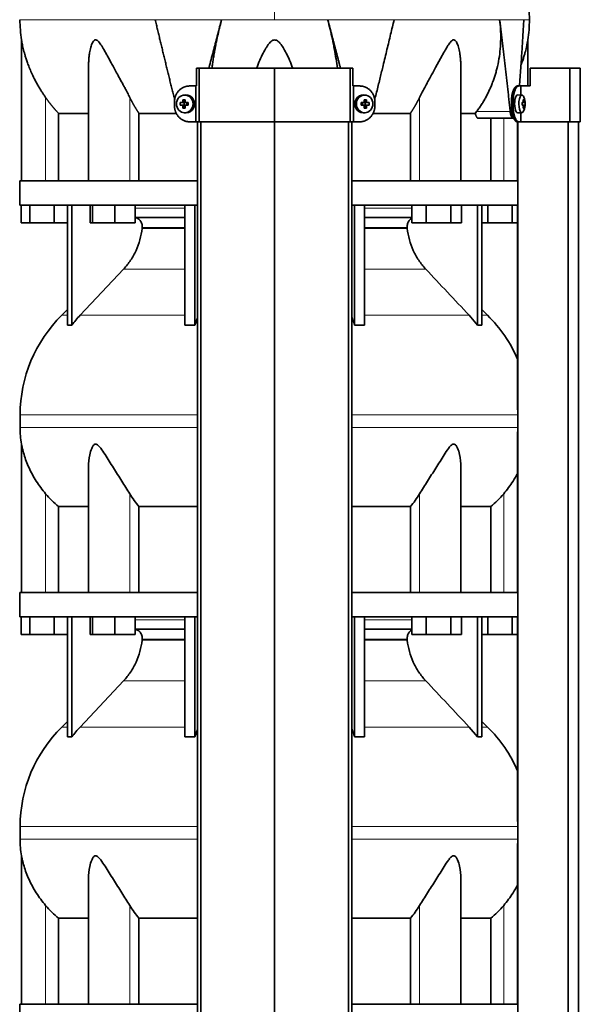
# Model space of a CAD drawing. Header units: millimetres. Extents: x 372 to 1264, y -1719 to 1600.
# Tile 20 of 26: x 380 to 693, y 314 to 864. Entities that reach past the tile are written whole.
import ezdxf

# ---------------------------------------------------------------- set-up
doc = ezdxf.new("R2010")
doc.units = ezdxf.units.MM
for name, color, linetype in [('M5X8_UNI7687', 7, 'Continuous'), ('MID_454-3', 7, 'Continuous'), ('VSI344-454_TERMI', 7, 'Continuous'), ('VSI344-454_TESTA', 7, 'Continuous'), ('VSI454_DIFFUSORE', 7, 'Continuous')]:
    doc.layers.add(name, color=color, linetype=linetype)

# ---------------------------------------------------------------- blocks, each defined once
blk = doc.blocks.new('SE')
at = {"layer": 'M5X8_UNI7687', "color": 7, "linetype": 'Continuous', "lineweight": 35}
for p, q in [((472.26, 821.62), (471.41, 821.55)), ((572.67, 821.55), (571.82, 821.62)), ((660.2, 821.57), (657.85, 821.64)), ((469.23, 817.33), (471.07, 817.17)), ((469.23, 815.94), (471.07, 816.1)), ((470.77, 818.97), (471.54, 817.67)), ((470.77, 814.3), (471.54, 815.6)), ((471.47, 816.07), (471.47, 817.2)), ((471.65, 817.39), (472.26, 817.39)), ((472.29, 815.89), (471.65, 815.89)), ((472.35, 817.37), (472.93, 817.17)), ((472.93, 816.1), (472.35, 815.9)), ((472.88, 817.19), (472.88, 816.08)), ((473.62, 817.33), (473.01, 817.17)), ((473.62, 815.94), (473.01, 816.1)), ((570.47, 817.33), (571.07, 817.17)), ((570.47, 815.94), (571.07, 816.1)), ((571.15, 817.17), (571.74, 817.37)), ((571.74, 815.9), (571.15, 816.1)), ((571.21, 816.08), (571.21, 817.19)), ((571.8, 817.39), (572.44, 817.39)), ((572.44, 815.89), (571.82, 815.89)), ((573.31, 818.97), (572.55, 817.67)), ((573.31, 814.3), (572.55, 815.6)), ((572.62, 817.2), (572.62, 816.07)), ((574.86, 817.33), (573.01, 817.17)), ((574.86, 815.94), (573.01, 816.1)), ((661.72, 817.35), (660.32, 817.22)), ((660.32, 817.29), (660.9, 817.35)), ((661.92, 817.33), (660.32, 817.21)), ((661.92, 815.94), (660.32, 816.06)), ((660.32, 816.05), (661.72, 815.93)), ((660.9, 815.92), (660.32, 815.98)), ((661.35, 818.97), (660.94, 818.66)), ((661.35, 814.3), (660.94, 814.61)), ((471.41, 811.72), (472.26, 811.65)), ((571.82, 811.65), (572.67, 811.72)), ((657.85, 811.64), (660.2, 811.71))]:
    blk.add_line(p, q, dxfattribs=at)
at = {"layer": 'M5X8_UNI7687', "color": 4, "linetype": 'Continuous', "lineweight": 9}
for p, q in [((471.07, 817.17), (470.22, 817.35)), ((470.22, 815.93), (471.07, 816.1)), ((470.69, 817.84), (471.54, 817.67)), ((471.54, 815.6), (470.69, 815.43)), ((472.49, 817.35), (473.01, 817.17)), ((473.01, 816.1), (472.49, 815.93)), ((571.07, 817.17), (571.6, 817.35)), ((571.6, 815.93), (571.07, 816.1)), ((572.55, 817.67), (573.4, 817.84)), ((573.4, 815.43), (572.55, 815.6)), ((573.87, 817.35), (573.01, 817.17)), ((573.01, 816.1), (573.87, 815.93)), ((660.32, 817.29), (660.89, 817.35)), ((660.89, 815.93), (660.32, 815.98)), ((661.06, 817.8), (661.55, 817.84)), ((661.55, 815.43), (661.06, 815.47))]:
    blk.add_line(p, q, dxfattribs=at)
at = {"layer": 'M5X8_UNI7687', "color": 7, "linetype": 'Continuous', "lineweight": 35}
for centre, radius, start, end in [((652, 816.64), 10, 337.7946, 22.2054), ((480.4, 816.64), 11.19, 176.4519, 183.5481), ((439.67, 816.64), 33.96, 358.8317, 1.1683), ((604.42, 816.64), 33.96, 178.8317, 181.1683), ((563.69, 816.64), 11.19, 356.4519, 3.5481), ((652.32, 816.64), 9.62, 355.8727, 4.1273)]:
    blk.add_arc(centre, radius, start, end, dxfattribs=at)
for centre in [(471.77, 816.64), (572.32, 816.64)]:
    blk.add_ellipse(centre, major_axis=(0, -4.93), ratio=0.939693, dxfattribs=at)
for centre, major_axis, ratio, start_param, end_param in [((472.62, 816.64), (0, -5), 0.939693, 0, 3.218028), ((571.47, 816.64), (0, -5), 0.939693, 3.065157, 6.283185), ((657.83, 816.64), (0, 5), 0.34202, 0, 3.151709), ((660.18, 816.64), (0, 4.93), 0.34202, 0, 3.839001), ((660.18, 816.64), (0, 4.93), 0.34202, 5.585777, 6.283185), ((474.74, 816.48), (-9.99, 0.3), 0.0819, -1.099374, -0.984815), ((474.74, 816.79), (-9.99, -0.3), 0.0819, 0.984815, 1.099374), ((474.88, 816.64), (0, 10), 0.422618, 1.335108, 1.449667), ((474.88, 816.64), (0, -10), 0.422618, -1.449667, -1.335108), ((473.99, 813.57), (-8.99, 2.22), 0.549436, -1.223909, -1.074217), ((473.99, 819.7), (-8.99, -2.22), 0.549436, 1.074217, 1.223909), ((471.07, 817.67), (0.805, -0.118), 0.613124, 4.809424, 5.327625), ((471.07, 815.6), (0.805, 0.118), 0.613124, 0.95556, 1.473761), ((471.24, 817.64), (0.03, -0.501), 0.939258, 0.461161, 0.987959), ((471.24, 815.63), (0.03, 0.501), 0.939258, 5.295226, 5.822024), ((471.07, 817.67), (0.521, -0.505), 0.511875, 0.559691, 1.077892), ((471.07, 815.6), (0.521, 0.505), 0.511875, 5.205293, 5.723494), ((474.59, 816.64), (0, 10), 0.258819, 1.335108, 1.449667), ((474.59, 816.64), (0, -10), 0.258819, -1.449667, -1.335108), ((474.74, 816.48), (-9.99, 0.3), 0.0819, -1.456192, -1.341632), ((474.74, 816.79), (-9.99, -0.3), 0.0819, 1.341632, 1.456192), ((473.02, 817.67), (0.052, 0.506), 0.51441, 3.025925, 3.331693), ((473.02, 815.6), (0.052, -0.506), 0.51441, 2.951492, 3.25726), ((569.35, 816.48), (9.99, 0.3), 0.0819, 1.341632, 1.456192), ((569.35, 816.79), (9.99, -0.3), 0.0819, -1.456192, -1.341632), ((571.07, 817.67), (-0.052, 0.506), 0.51441, 2.951492, 3.25726), ((571.07, 815.6), (-0.052, -0.506), 0.51441, 3.025925, 3.331693), ((570.1, 813.57), (8.99, 2.22), 0.549436, 1.074217, 1.223909), ((569.5, 816.64), (0, 10), 0.258819, -1.449667, -1.335108), ((569.5, 816.64), (0, -10), 0.258819, 1.335108, 1.449667), ((570.1, 819.7), (8.99, -2.22), 0.549436, -1.223909, -1.074217), ((573.02, 817.67), (-0.521, -0.505), 0.511875, 5.205293, 5.723494), ((572.85, 817.64), (-0.03, -0.501), 0.939258, 5.295226, 5.822024), ((572.85, 815.63), (-0.03, 0.501), 0.939258, 0.461161, 0.987959), ((573.02, 815.6), (-0.521, 0.505), 0.511875, 0.559691, 1.077892), ((573.02, 817.67), (-0.805, -0.118), 0.613124, 0.95556, 1.473761), ((573.02, 815.6), (-0.805, 0.118), 0.613124, 4.809424, 5.327625), ((569.2, 816.64), (0, 10), 0.422618, -1.449667, -1.335108), ((569.2, 816.64), (0, -10), 0.422618, 1.335108, 1.449667), ((569.35, 816.48), (9.99, 0.3), 0.0819, 0.984815, 1.099374), ((569.35, 816.79), (9.99, -0.3), 0.0819, -1.099374, -0.984815), ((652.02, 816.48), (9.97, 0.82), 0.029809, 0.468971, 0.583531), ((655.13, 816.64), (0, -9.26), 0.562348, 1.49595, 1.645642), ((652.02, 816.79), (9.97, -0.82), 0.029809, -0.583531, -0.468971), ((654.08, 813.57), (7.67, 5.19), 0.199978, 0.212267, 0.361959), ((652.07, 816.64), (0, 10), 0.906308, 4.833518, 4.948078), ((652.07, 816.64), (0, -10), 0.906308, 1.335108, 1.449667), ((654.08, 819.7), (7.67, -5.19), 0.199978, -0.361959, -0.212267), ((651.96, 816.64), (0, 10), 0.965926, 4.833518, 4.948078), ((651.96, 816.64), (0, -10), 0.965926, 1.335108, 1.449667), ((652.02, 816.48), (9.97, 0.82), 0.029809, 0.112154, 0.226713), ((652.02, 816.79), (9.97, -0.82), 0.029809, -0.226713, -0.112154), ((472.62, 816.64), (0, -5), 0.939693, 6.20675, 6.283185), ((571.47, 816.64), (0, -5), 0.939693, 0, 0.076435)]:
    blk.add_ellipse(centre, major_axis=major_axis, ratio=ratio, start_param=start_param, end_param=end_param, dxfattribs=at)
for points in [[(470.22, 817.35), (470.24, 817.35), (470.27, 817.35), (470.31, 817.36), (470.35, 817.37), (470.39, 817.38), (470.43, 817.4), (470.47, 817.43), (470.51, 817.46), (470.54, 817.49), (470.57, 817.53), (470.6, 817.57), (470.63, 817.61), (470.65, 817.65), (470.66, 817.7), (470.68, 817.74), (470.68, 817.79), (470.69, 817.83), (470.69, 817.84)], [(470.69, 815.43), (470.69, 815.44), (470.68, 815.48), (470.68, 815.53), (470.66, 815.57), (470.65, 815.62), (470.63, 815.66), (470.6, 815.7), (470.57, 815.74), (470.54, 815.78), (470.51, 815.81), (470.47, 815.84), (470.43, 815.87), (470.39, 815.89), (470.35, 815.9), (470.31, 815.91), (470.27, 815.92), (470.24, 815.93), (470.22, 815.93)], [(472.02, 817.84), (472.02, 817.83), (472.02, 817.79), (472.03, 817.74), (472.04, 817.7), (472.05, 817.65), (472.07, 817.61), (472.09, 817.57), (472.12, 817.53), (472.15, 817.49), (472.19, 817.46), (472.23, 817.43), (472.27, 817.4), (472.31, 817.38), (472.35, 817.37), (472.39, 817.36), (472.44, 817.35), (472.47, 817.35), (472.49, 817.35)], [(472.49, 815.93), (472.47, 815.93), (472.44, 815.92), (472.39, 815.91), (472.35, 815.9), (472.31, 815.89), (472.27, 815.87), (472.23, 815.84), (472.19, 815.81), (472.15, 815.78), (472.12, 815.74), (472.09, 815.7), (472.07, 815.66), (472.05, 815.62), (472.04, 815.57), (472.03, 815.53), (472.02, 815.48), (472.02, 815.44), (472.02, 815.43)], [(571.6, 817.35), (571.61, 817.35), (571.65, 817.35), (571.69, 817.36), (571.74, 817.37), (571.78, 817.38), (571.82, 817.4), (571.86, 817.43), (571.9, 817.46), (571.93, 817.49), (571.97, 817.53), (571.99, 817.57), (572.02, 817.61), (572.03, 817.65), (572.05, 817.7), (572.06, 817.74), (572.06, 817.79), (572.07, 817.83), (572.06, 817.84)], [(572.06, 815.43), (572.07, 815.44), (572.06, 815.48), (572.06, 815.53), (572.05, 815.57), (572.03, 815.62), (572.02, 815.66), (571.99, 815.7), (571.97, 815.74), (571.93, 815.78), (571.9, 815.81), (571.86, 815.84), (571.82, 815.87), (571.78, 815.89), (571.74, 815.9), (571.69, 815.91), (571.65, 815.92), (571.61, 815.93), (571.6, 815.93)], [(573.4, 817.84), (573.4, 817.83), (573.4, 817.79), (573.41, 817.74), (573.43, 817.7), (573.44, 817.65), (573.46, 817.61), (573.49, 817.57), (573.51, 817.53), (573.55, 817.49), (573.58, 817.46), (573.62, 817.43), (573.66, 817.4), (573.7, 817.38), (573.74, 817.37), (573.78, 817.36), (573.82, 817.35), (573.85, 817.35), (573.87, 817.35)], [(573.87, 815.93), (573.85, 815.93), (573.82, 815.92), (573.78, 815.91), (573.74, 815.9), (573.7, 815.89), (573.66, 815.87), (573.62, 815.84), (573.58, 815.81), (573.55, 815.78), (573.51, 815.74), (573.49, 815.7), (573.46, 815.66), (573.44, 815.62), (573.43, 815.57), (573.41, 815.53), (573.4, 815.48), (573.4, 815.44), (573.4, 815.43)], [(660.89, 817.35), (660.9, 817.35), (660.92, 817.35), (660.94, 817.36), (660.96, 817.37), (660.98, 817.38), (660.99, 817.4), (661.01, 817.43), (661.02, 817.46), (661.04, 817.49), (661.05, 817.53), (661.06, 817.57), (661.06, 817.61), (661.07, 817.65), (661.07, 817.7), (661.07, 817.74), (661.07, 817.79), (661.07, 817.83), (661.06, 817.84)], [(661.06, 815.43), (661.07, 815.44), (661.07, 815.48), (661.07, 815.53), (661.07, 815.57), (661.07, 815.62), (661.06, 815.66), (661.06, 815.7), (661.05, 815.74), (661.04, 815.78), (661.02, 815.81), (661.01, 815.84), (660.99, 815.87), (660.98, 815.89), (660.96, 815.9), (660.94, 815.91), (660.92, 815.92), (660.9, 815.93), (660.89, 815.93)], [(661.55, 817.84), (661.55, 817.83), (661.56, 817.79), (661.56, 817.74), (661.57, 817.7), (661.58, 817.65), (661.59, 817.61), (661.6, 817.57), (661.61, 817.53), (661.62, 817.49), (661.64, 817.46), (661.65, 817.43), (661.66, 817.4), (661.67, 817.38), (661.69, 817.37), (661.7, 817.36), (661.71, 817.35), (661.72, 817.35), (661.72, 817.35)], [(661.72, 815.93), (661.72, 815.93), (661.71, 815.92), (661.7, 815.91), (661.69, 815.9), (661.67, 815.89), (661.66, 815.87), (661.65, 815.84), (661.64, 815.81), (661.62, 815.78), (661.61, 815.74), (661.6, 815.7), (661.59, 815.66), (661.58, 815.62), (661.57, 815.57), (661.56, 815.53), (661.56, 815.48), (661.55, 815.44), (661.55, 815.43)]]:
    blk.add_open_spline(points, degree=3, dxfattribs=at)
at = {"layer": 'MID_454-3', "color": 7, "linetype": 'Continuous', "lineweight": 35}
for p, q in [((478.84, 806.64), (478.84, 84.64)), ((480.8, 84.64), (480.8, 806.64)), ((522.04, 84.64), (522.04, 806.64)), ((563.28, 84.64), (563.28, 806.64)), ((565.25, 806.64), (565.25, 84.64)), ((657.84, 806.64), (657.84, 773.64)), ((657.91, 806.64), (657.91, 84.64)), ((686.05, 84.64), (686.05, 806.64)), ((691.84, 84.64), (691.84, 806.64)), ((657.84, 760.14), (657.84, 645.69)), ((657.84, 633.51), (657.84, 543.64)), ((657.84, 530.14), (657.84, 415.69)), ((657.84, 403.51), (657.84, 313.64))]:
    blk.add_line(p, q, dxfattribs=at)
at = {"layer": 'VSI344-454_TERMI', "color": 7, "linetype": 'Continuous', "lineweight": 35}
for p, q in [((479.86, 836.64), (478.32, 836.64)), ((478.32, 836.64), (478.32, 826.64)), ((522.04, 836.64), (479.86, 836.64)), ((479.86, 836.64), (479.86, 806.64)), ((564.22, 836.64), (522.04, 836.64)), ((522.04, 836.64), (522.04, 806.64)), ((565.77, 836.64), (564.22, 836.64)), ((564.22, 836.64), (564.22, 806.64)), ((565.77, 836.64), (565.77, 826.64)), ((686.92, 836.64), (664.83, 836.64)), ((664.83, 836.64), (664.83, 826.64)), ((692.85, 836.64), (686.92, 836.64)), ((686.92, 836.64), (686.92, 806.64)), ((692.85, 836.64), (692.85, 806.64)), ((474.45, 826.64), (477.96, 826.64)), ((477.96, 806.64), (477.96, 826.64)), ((477.96, 826.64), (478.32, 826.64)), ((566.13, 826.64), (565.77, 826.64)), ((569.64, 826.64), (566.13, 826.64)), ((566.13, 826.64), (566.13, 806.64)), ((657.56, 826.64), (658.48, 826.64)), ((658.48, 826.64), (659.65, 826.64)), ((659.65, 821.58), (659.65, 826.64)), ((659.65, 826.64), (664.83, 826.64)), ((466.04, 815.64), (466.04, 817.64)), ((578.04, 815.64), (578.04, 817.64)), ((654.33, 815.64), (654.33, 817.64)), ((655.25, 815.64), (655.25, 817.64)), ((659.65, 806.64), (659.65, 811.69)), ((474.45, 806.64), (477.96, 806.64)), ((479.86, 806.64), (477.96, 806.64)), ((522.04, 806.64), (479.86, 806.64)), ((564.22, 806.64), (522.04, 806.64)), ((566.13, 806.64), (564.22, 806.64)), ((569.64, 806.64), (566.13, 806.64)), ((658.48, 806.64), (657.56, 806.64)), ((658.48, 806.64), (659.65, 806.64)), ((686.92, 806.64), (659.65, 806.64)), ((692.85, 806.64), (686.92, 806.64))]:
    blk.add_line(p, q, dxfattribs=at)
at = {"layer": 'VSI344-454_TERMI', "color": 4, "linetype": 'Continuous', "lineweight": 9}
for p, q in [((654.33, 817.64), (655.25, 817.64)), ((655.25, 815.64), (654.33, 815.64))]:
    blk.add_line(p, q, dxfattribs=at)
at = {"layer": 'VSI344-454_TERMI', "color": 7, "linetype": 'Continuous', "lineweight": 35}
for points, knots in [([(474.45, 826.64), (474.36, 826.63), (474.17, 826.63), (473.89, 826.62), (473.61, 826.59), (473.34, 826.56), (473.07, 826.52), (472.79, 826.47), (472.52, 826.4), (472.26, 826.33), (471.99, 826.25), (471.73, 826.16), (471.46, 826.06), (471.04, 825.88), (470.46, 825.59), (469.75, 825.13), (469.09, 824.61), (468.47, 824.01), (467.92, 823.35), (467.43, 822.64), (467.01, 821.89), (466.7, 821.17), (466.48, 820.53), (466.32, 819.96), (466.2, 819.39), (466.11, 818.81), (466.05, 818.23), (466.05, 817.83), (466.04, 817.64)], [0, 0, 0, 0, 0.021018, 0.041934, 0.062771, 0.08355, 0.104295, 0.125028, 0.145771, 0.166547, 0.187379, 0.208288, 0.229298, 0.250429, 0.312489, 0.374705, 0.437522, 0.500061, 0.562591, 0.625422, 0.687637, 0.749714, 0.79185, 0.833578, 0.875077, 0.916526, 0.958107, 1, 1, 1, 1]), ([(578.04, 817.64), (578.04, 817.73), (578.04, 817.93), (578.03, 818.23), (578.01, 818.52), (577.98, 818.81), (577.94, 819.1), (577.89, 819.39), (577.83, 819.68), (577.76, 819.96), (577.69, 820.25), (577.61, 820.53), (577.51, 820.81), (577.35, 821.26), (577.08, 821.89), (576.65, 822.64), (576.17, 823.35), (575.61, 824.01), (575, 824.61), (574.34, 825.13), (573.63, 825.59), (572.97, 825.92), (572.36, 826.16), (571.83, 826.34), (571.3, 826.47), (570.75, 826.57), (570.2, 826.62), (569.83, 826.63), (569.64, 826.64)], [0, 0, 0, 0, 0.020996, 0.041893, 0.062713, 0.083477, 0.104209, 0.124931, 0.145666, 0.166436, 0.187264, 0.208173, 0.229184, 0.250319, 0.312379, 0.374611, 0.437429, 0.499972, 0.562503, 0.625328, 0.687536, 0.749604, 0.791737, 0.833471, 0.874985, 0.916457, 0.958069, 1, 1, 1, 1]), ([(654.33, 817.64), (654.33, 817.73), (654.33, 817.93), (654.34, 818.23), (654.35, 818.52), (654.36, 818.81), (654.38, 819.1), (654.4, 819.39), (654.42, 819.68), (654.45, 819.96), (654.48, 820.25), (654.51, 820.53), (654.55, 820.81), (654.62, 821.26), (654.73, 821.89), (654.91, 822.64), (655.1, 823.35), (655.33, 824.01), (655.57, 824.61), (655.83, 825.13), (656.1, 825.59), (656.35, 825.92), (656.58, 826.16), (656.77, 826.34), (656.97, 826.47), (657.17, 826.57), (657.36, 826.62), (657.49, 826.63), (657.56, 826.64)], [0, 0, 0, 0, 0.020997, 0.041893, 0.062713, 0.083477, 0.104209, 0.124931, 0.145666, 0.166436, 0.187265, 0.208173, 0.229184, 0.250319, 0.312379, 0.374611, 0.437429, 0.499972, 0.562502, 0.625327, 0.687534, 0.749602, 0.791735, 0.833469, 0.874983, 0.916456, 0.958068, 1, 1, 1, 1]), ([(658.48, 826.64), (658.45, 826.63), (658.38, 826.63), (658.28, 826.62), (658.19, 826.59), (658.09, 826.56), (657.99, 826.52), (657.89, 826.47), (657.79, 826.4), (657.7, 826.33), (657.6, 826.25), (657.5, 826.16), (657.4, 826.06), (657.24, 825.88), (657.02, 825.59), (656.75, 825.13), (656.49, 824.61), (656.25, 824.01), (656.03, 823.35), (655.83, 822.64), (655.65, 821.89), (655.53, 821.17), (655.43, 820.53), (655.37, 819.96), (655.32, 819.39), (655.28, 818.81), (655.26, 818.23), (655.25, 817.83), (655.25, 817.64)], [0, 0, 0, 0, 0.021018, 0.041934, 0.062771, 0.08355, 0.104295, 0.125028, 0.145771, 0.166547, 0.187379, 0.208288, 0.229298, 0.250429, 0.312489, 0.374705, 0.437522, 0.500061, 0.562591, 0.625422, 0.687637, 0.749714, 0.79185, 0.833578, 0.875077, 0.916526, 0.958107, 1, 1, 1, 1]), ([(466.04, 815.64), (466.04, 815.54), (466.05, 815.34), (466.06, 815.04), (466.08, 814.75), (466.11, 814.46), (466.15, 814.17), (466.2, 813.88), (466.26, 813.59), (466.32, 813.31), (466.4, 813.02), (466.48, 812.74), (466.58, 812.46), (466.74, 812.01), (467.01, 811.39), (467.43, 810.63), (467.92, 809.92), (468.47, 809.26), (469.09, 808.66), (469.75, 808.14), (470.46, 807.68), (471.12, 807.35), (471.72, 807.11), (472.25, 806.93), (472.79, 806.8), (473.34, 806.71), (473.89, 806.65), (474.26, 806.64), (474.45, 806.64)], [0, 0, 0, 0, 0.020996, 0.041893, 0.062713, 0.083477, 0.104209, 0.124931, 0.145666, 0.166436, 0.187264, 0.208173, 0.229184, 0.250319, 0.312379, 0.374611, 0.437429, 0.499972, 0.562503, 0.625328, 0.687536, 0.749604, 0.791737, 0.833471, 0.874985, 0.916457, 0.958069, 1, 1, 1, 1]), ([(569.64, 806.64), (569.73, 806.64), (569.92, 806.64), (570.2, 806.65), (570.47, 806.68), (570.75, 806.71), (571.02, 806.75), (571.29, 806.81), (571.56, 806.87), (571.83, 806.94), (572.1, 807.02), (572.36, 807.11), (572.62, 807.21), (573.05, 807.39), (573.63, 807.68), (574.34, 808.14), (575, 808.66), (575.61, 809.26), (576.17, 809.92), (576.65, 810.63), (577.08, 811.39), (577.39, 812.1), (577.61, 812.74), (577.77, 813.31), (577.89, 813.88), (577.98, 814.46), (578.03, 815.04), (578.04, 815.44), (578.04, 815.64)], [0, 0, 0, 0, 0.021018, 0.041934, 0.062771, 0.08355, 0.104295, 0.125028, 0.145771, 0.166547, 0.187379, 0.208288, 0.229298, 0.250429, 0.312489, 0.374705, 0.437522, 0.500061, 0.562591, 0.625422, 0.687637, 0.749714, 0.79185, 0.833578, 0.875077, 0.916526, 0.958107, 1, 1, 1, 1]), ([(657.56, 806.64), (657.52, 806.64), (657.46, 806.64), (657.36, 806.65), (657.26, 806.68), (657.17, 806.71), (657.07, 806.75), (656.97, 806.81), (656.87, 806.87), (656.77, 806.94), (656.68, 807.02), (656.58, 807.11), (656.48, 807.21), (656.32, 807.39), (656.1, 807.68), (655.83, 808.14), (655.57, 808.66), (655.33, 809.26), (655.1, 809.92), (654.91, 810.63), (654.73, 811.39), (654.6, 812.1), (654.51, 812.74), (654.45, 813.31), (654.39, 813.88), (654.36, 814.46), (654.33, 815.04), (654.33, 815.44), (654.33, 815.64)], [0, 0, 0, 0, 0.021018, 0.041935, 0.062772, 0.083551, 0.104297, 0.125029, 0.145773, 0.166549, 0.187381, 0.20829, 0.2293, 0.250431, 0.312491, 0.374707, 0.437523, 0.500061, 0.562591, 0.625422, 0.687637, 0.749714, 0.79185, 0.833578, 0.875076, 0.916526, 0.958107, 1, 1, 1, 1]), ([(655.25, 815.64), (655.25, 815.54), (655.25, 815.34), (655.26, 815.04), (655.27, 814.75), (655.28, 814.46), (655.3, 814.17), (655.32, 813.88), (655.34, 813.59), (655.37, 813.31), (655.4, 813.02), (655.44, 812.74), (655.47, 812.46), (655.54, 812.01), (655.65, 811.39), (655.83, 810.63), (656.03, 809.92), (656.25, 809.26), (656.49, 808.66), (656.75, 808.14), (657.02, 807.68), (657.27, 807.35), (657.5, 807.11), (657.7, 806.93), (657.89, 806.8), (658.09, 806.71), (658.29, 806.65), (658.42, 806.64), (658.48, 806.64)], [0, 0, 0, 0, 0.020996, 0.041893, 0.062713, 0.083477, 0.104209, 0.124931, 0.145666, 0.166436, 0.187264, 0.208173, 0.229184, 0.250319, 0.312379, 0.374611, 0.437429, 0.499972, 0.562503, 0.625328, 0.687536, 0.749604, 0.791737, 0.833471, 0.874985, 0.916457, 0.958069, 1, 1, 1, 1])]:
    blk.add_open_spline(points, degree=3, knots=knots, dxfattribs=at)
at = {"layer": 'VSI344-454_TESTA', "color": 4, "linetype": 'Continuous', "lineweight": 9}
for p, q in [((522.04, 1000.09), (522.04, 863.67)), ((492.38, 863.67), (455.27, 863.67)), ((588.82, 863.67), (551.71, 863.67)), ((661.27, 863.67), (647.77, 863.67)), ((394.04, 773.64), (394.04, 820.21)), ((441.08, 773.64), (441.08, 820.21)), ((603.01, 773.64), (603.01, 820.21)), ((634.9, 812.34), (653.65, 812.34)), ((650.04, 773.64), (650.04, 808.64))]:
    blk.add_line(p, q, dxfattribs=at)
at = {"layer": 'VSI344-454_TESTA', "color": 7, "linetype": 'Continuous', "lineweight": 35}
for p, q in [((380.54, 852.4), (380.54, 773.64)), ((663.54, 826.64), (663.54, 852.4)), ((418.03, 838.01), (418.03, 773.64)), ((626.05, 773.64), (626.05, 838)), ((401.3, 811.34), (401.3, 773.64)), ((467.06, 811.34), (446.21, 811.34)), ((446.21, 811.34), (446.21, 773.64)), ((597.88, 811.34), (577.03, 811.34)), ((597.88, 811.34), (597.88, 773.64)), ((634.18, 811.34), (626.16, 811.34)), ((634.18, 811.34), (634.9, 812.34)), ((635.81, 808.64), (655.41, 808.64)), ((642.79, 808.64), (642.79, 773.64))]:
    blk.add_line(p, q, dxfattribs=at)
for centre, start, end in [((456.01, 863.76), 180.0677, 188.5933), ((588.08, 863.76), 351.4069, 359.9323)]:
    blk.add_arc(centre, 76.32, start, end, dxfattribs=at)
for points, degree, knots in [([(664.38, 863.67), (664.35, 868.06), (664.28, 875.87), (664.04, 889.02), (663.52, 902.32), (662.61, 915.77), (661.12, 929.24), (659.05, 941.25), (656.5, 951.72), (653.64, 960.57), (650.25, 969.14), (646.53, 977.41), (642.87, 985.4), (639.59, 993.07), (638.12, 997.69), (637.35, 1000.15)], 3, [0, 0, 0, 0, 0.084988, 0.1795, 0.274612, 0.370212, 0.466379, 0.563594, 0.629668, 0.695881, 0.761625, 0.826091, 0.888934, 0.950027, 1, 1, 1, 1]), ([(485.29, 836.64), (485.41, 837.09), (486.31, 840.54), (487.95, 846.84), (490.19, 855.39), (491.66, 860.95), (492.38, 863.66)], 3, [0.473282, 0.473282, 0.473282, 0.473282, 0.5000272, 0.6747049, 0.8413625, 1, 1, 1, 1]), ([(492.38, 863.66), (492.15, 862.78), (491.69, 861.01), (491.03, 858.34), (490.4, 855.63), (489.8, 852.9), (489.23, 850.14), (488.7, 847.37), (488.2, 844.58), (487.74, 841.78), (487.34, 839.13), (487.1, 837.42), (487, 836.63)], 3, [0, 0, 0, 0, 0.047428, 0.0954655, 0.1441115, 0.1933651, 0.2432253, 0.2936913, 0.3447621, 0.3964371, 0.4487155, 0.4934861, 0.4934861, 0.4934861, 0.4934861]), ([(557.09, 836.63), (556.86, 838.33), (556.35, 841.88), (555.42, 847.33), (554.31, 852.86), (553.09, 858.3), (552.16, 861.89), (551.71, 863.66)], 3, [0.5065635, 0.5065635, 0.5065635, 0.5065635, 0.6036235, 0.7063566, 0.8066685, 0.9045521, 1, 1, 1, 1]), ([(577.93, 818.86), (578.05, 819.35), (578.49, 821.1), (579.22, 824.08), (580.12, 827.74), (580.99, 831.28), (581.82, 834.69), (583.09, 839.9), (584.77, 846.84), (586.83, 855.39), (588.17, 860.95), (588.82, 863.66)], 3, [0.1270495, 0.1270495, 0.1270495, 0.1270495, 0.1554786, 0.2294336, 0.3008657, 0.369775, 0.4361614, 0.5000249, 0.6746983, 0.8413566, 1, 1, 1, 1]), ([(634.9, 812.34), (635.38, 812.99), (636.33, 814.28), (637.67, 816.28), (638.93, 818.34), (640.12, 820.44), (641.23, 822.58), (642.26, 824.76), (643.21, 826.98), (644.09, 829.24), (644.88, 831.53), (645.59, 833.85), (646.51, 837.25), (647.44, 841.74), (648.16, 847.33), (648.43, 852.86), (648.34, 858.3), (647.95, 861.89), (647.77, 863.66)], 3, [0, 0, 0, 0, 0.045711, 0.091341, 0.136891, 0.182361, 0.227753, 0.273067, 0.318303, 0.363461, 0.408543, 0.453548, 0.498475, 0.603623, 0.706357, 0.806668, 0.904552, 1, 1, 1, 1]), ([(658.85, 826.64), (658.88, 827.02), (659, 828.58), (659.2, 831.28), (659.44, 834.69), (659.8, 839.9), (660.26, 846.84), (660.8, 855.39), (661.12, 860.95), (661.27, 863.66)], 3, [0.2784556, 0.2784556, 0.2784556, 0.2784556, 0.3008657, 0.369775, 0.4361614, 0.5000249, 0.6746983, 0.8413566, 1, 1, 1, 1]), ([(394.04, 820.21), (393.74, 820.64), (393.13, 821.53), (392.23, 822.9), (391.25, 824.45), (390.19, 826.2), (388.81, 828.64), (387.31, 831.52), (385.84, 834.69), (384.67, 837.51), (383.74, 840.01), (383, 842.22), (382.24, 844.73), (381.65, 846.98), (381.2, 848.96), (380.94, 850.2), (380.74, 851.24), (380.6, 852.04), (380.55, 852.35), (380.54, 852.37), (380.54, 852.37)], 3, [0, 0, 0, 0, 0.020247, 0.0413012, 0.0631676, 0.0911499, 0.1206822, 0.1725651, 0.2189806, 0.2600001, 0.2962057, 0.3283254, 0.3570821, 0.4069553, 0.4285992, 0.4484587, 0.4665056, 0.4826091, 0.4971306, 0.5000371, 0.5000371, 0.5000371, 0.5000371]), ([(441.08, 820.21), (440.86, 820.64), (440.42, 821.53), (439.72, 822.9), (438.91, 824.45), (437.97, 826.2), (436.66, 828.64), (435.08, 831.52), (433.35, 834.69), (431.8, 837.51), (430.44, 840.01), (429.23, 842.22), (427.86, 844.73), (426.6, 846.98), (425.4, 848.96), (424.59, 850.2), (423.8, 851.24), (423, 852.04), (422.15, 852.46), (421.34, 852.27), (420.7, 851.61), (420.16, 850.68), (419.69, 849.55), (419.11, 847.69), (418.65, 845.52), (418.3, 843.04), (418.11, 840.86), (418.04, 839.16), (418.03, 838.19), (418.03, 838.01)], 3, [0, 0, 0, 0, 0.020247, 0.0413012, 0.0631676, 0.0911499, 0.1206822, 0.1725651, 0.2189806, 0.2600001, 0.2962057, 0.3283254, 0.3570821, 0.4069553, 0.4285992, 0.4484587, 0.4665056, 0.4826091, 0.4971306, 0.5113122, 0.5266668, 0.543344, 0.562023, 0.5826937, 0.6304427, 0.6595254, 0.6923195, 0.7261108, 0.7344062, 0.7344062, 0.7344062, 0.7344062]), ([(532.1, 836.64), (531.83, 837.4), (530.99, 839.57), (529.54, 842.93), (527.76, 846.47), (526.18, 849.09), (524.93, 850.69), (523.97, 851.61), (523.12, 852.19), (522.04, 852.46), (520.96, 852.19), (520, 851.53), (519.08, 850.58), (518.21, 849.45), (517.32, 848.11), (516.1, 846.01), (514.54, 842.91), (513.09, 839.56), (512.26, 837.39), (511.98, 836.64)], 3, [0.2456134, 0.2456134, 0.2456134, 0.2456134, 0.2789295, 0.3409942, 0.392778, 0.4359518, 0.4604978, 0.4716154, 0.4871189, 0.5000341, 0.5129562, 0.5284792, 0.5444389, 0.5641957, 0.583938, 0.6074587, 0.6593255, 0.7214848, 0.7543968, 0.7543968, 0.7543968, 0.7543968]), ([(626.05, 838), (626.05, 838.7), (626.02, 840.13), (625.87, 842.22), (625.57, 844.73), (625.15, 846.98), (624.59, 848.96), (624.14, 850.2), (623.63, 851.24), (623.03, 852.04), (622.28, 852.46), (621.43, 852.27), (620.63, 851.61), (619.85, 850.68), (619.06, 849.55), (617.9, 847.69), (616.67, 845.52), (615.3, 843.04), (614.11, 840.86), (612.87, 838.59), (611.21, 835.54), (609.46, 832.36), (607.7, 829.13), (606.16, 826.28), (604.57, 823.32), (603.51, 821.21), (603.01, 820.21)], 3, [0.2656245, 0.2656245, 0.2656245, 0.2656245, 0.2962057, 0.3283254, 0.3570821, 0.4069553, 0.4285992, 0.4484587, 0.4665056, 0.4826091, 0.4971306, 0.5113122, 0.5266668, 0.543344, 0.562023, 0.5826937, 0.6304427, 0.6595254, 0.6923195, 0.7261108, 0.7592332, 0.8259403, 0.8657684, 0.9022453, 0.9533075, 1, 1, 1, 1]), ([(663.54, 852.37), (663.54, 852.37), (663.52, 852.23), (663.41, 851.61), (663.24, 850.68), (663.02, 849.55), (662.61, 847.69), (662.07, 845.52), (661.35, 843.04), (660.64, 840.86), (660.06, 839.24), (659.73, 838.37), (659.69, 838.26)], 3, [0.500037, 0.500037, 0.500037, 0.500037, 0.5113122, 0.5266668, 0.543344, 0.562023, 0.5826937, 0.6304427, 0.6595254, 0.6923195, 0.7261108, 0.7306461, 0.7306461, 0.7306461, 0.7306461]), ([(401.3, 811.34), (399.3, 813.44), (397.48, 815.66), (395.68, 817.87), (394.04, 820.21)], 2, [0, 0, 0, 0.5, 0.5, 1, 1, 1]), ([(446.21, 811.34), (444.8, 813.44), (443.51, 815.66), (442.24, 817.87), (441.08, 820.21)], 2, [0, 0, 0, 0.5, 0.5, 1, 1, 1]), ([(603.01, 820.21), (601.85, 817.87), (600.58, 815.66), (599.29, 813.44), (597.88, 811.34)], 2, [0, 0, 0, 0.5, 0.5, 1, 1, 1]), ([(401.3, 811.34), (401.93, 811.34), (402.96, 811.34), (405.8, 811.34), (407.61, 811.34), (411.97, 811.34), (414.52, 811.34), (417.59, 811.34), (417.75, 811.34), (417.92, 811.34)], 3, [0, 0, 0, 0, 0.25, 0.25, 0.5, 0.5, 0.75, 0.75, 0.764371, 0.764371, 0.764371, 0.764371]), ([(635.81, 808.64), (635.79, 808.64), (635.73, 808.64), (635.65, 808.65), (635.57, 808.68), (635.49, 808.72), (635.41, 808.76), (635.28, 808.85), (635.1, 809.03), (634.88, 809.35), (634.67, 809.73), (634.51, 810.12), (634.4, 810.47), (634.32, 810.74), (634.24, 811.03), (634.2, 811.24), (634.18, 811.34)], 3, [0, 0, 0, 0, 0.041685, 0.083129, 0.124417, 0.165635, 0.206869, 0.248205, 0.373034, 0.498358, 0.621809, 0.745536, 0.809628, 0.873199, 0.936554, 1, 1, 1, 1]), ([(653.65, 812.34), (653.65, 812.27), (653.67, 812.11), (653.7, 811.89), (653.73, 811.68), (653.77, 811.46), (653.81, 811.26), (653.85, 811.05), (653.94, 810.69), (654.09, 810.2), (654.31, 809.65), (654.57, 809.21), (654.79, 808.94), (654.98, 808.78), (655.12, 808.7), (655.27, 808.64), (655.36, 808.64), (655.41, 808.64)], 3, [0, 0, 0, 0, 0.036137, 0.072006, 0.107687, 0.143258, 0.1788, 0.214393, 0.250117, 0.375419, 0.499764, 0.624342, 0.749875, 0.812239, 0.874428, 0.936872, 1, 1, 1, 1])]:
    blk.add_open_spline(points, degree=degree, knots=knots, dxfattribs=at)
at = {"layer": 'VSI344-454_TESTA', "color": 4, "linetype": 'Continuous', "lineweight": 9}
for points, weights in [([(379.69, 863.67), (379.69, 863.67), (411.71, 863.67), (455.27, 863.66)], [0.630185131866, 0.663633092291, 0.786904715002, 1]), ([(492.38, 863.66), (502.14, 863.67), (512.06, 863.67), (522.04, 863.67)], [1, 0.996331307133, 0.996331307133, 1])]:
    blk.add_rational_spline(points, weights, degree=3, dxfattribs=at)
at = {"layer": 'VSI344-454_TESTA', "color": 7, "linetype": 'Continuous', "lineweight": 35}
for points in [[(466.15, 818.89), (460.6, 841.37), (455.27, 863.66)], [(558.8, 836.64), (555.28, 850.18), (551.71, 863.66)], [(653.65, 812.34), (651.01, 838.12), (647.77, 863.66)]]:
    blk.add_open_spline(points, degree=2, dxfattribs=at)
at = {"layer": 'VSI344-454_TESTA', "color": 4, "linetype": 'Continuous', "lineweight": 9}
for points in [[(551.71, 863.66), (541.97, 863.67), (532, 863.67), (522.04, 863.67)], [(664.4, 863.67), (664.4, 863.67), (663.35, 863.67), (661.27, 863.66)]]:
    blk.add_open_spline(points, degree=3, dxfattribs=at)
blk.add_open_spline([(647.77, 863.66), (644.46, 863.67), (640.69, 863.67), (632.3, 863.67), (627.69, 863.67), (617.72, 863.67), (612.36, 863.67), (601.02, 863.67), (595.04, 863.67), (588.82, 863.66)], degree=3, knots=[0, 0, 0, 0, 0.25, 0.25, 0.5, 0.5, 0.75, 0.75, 1, 1, 1, 1], dxfattribs=at)
at = {"layer": 'VSI454_DIFFUSORE', "color": 7, "linetype": 'Continuous', "lineweight": 35}
for p, q in [((379.54, 773.64), (478.84, 773.64)), ((379.54, 773.64), (379.54, 760.14)), ((565.25, 773.64), (657.9, 773.64)), ((657.9, 773.64), (657.9, 760.14)), ((379.54, 760.14), (478.84, 760.14)), ((380.4, 750.14), (380.4, 760.14)), ((385.14, 750.14), (385.14, 760.14)), ((398.78, 750.14), (398.78, 760.14)), ((406.33, 693.02), (406.33, 760.14)), ((408.63, 693.02), (408.63, 760.14)), ((418.98, 750.14), (418.98, 760.14)), ((420.18, 750.14), (420.18, 760.14)), ((432.74, 750.14), (432.74, 760.14)), ((444.09, 750.14), (444.09, 760.14)), ((471.82, 693.02), (471.82, 760.14)), ((477.36, 693.02), (477.36, 760.14)), ((565.25, 760.14), (657.9, 760.14)), ((566.73, 693.02), (566.73, 760.14)), ((572.27, 693.02), (572.27, 760.14)), ((598.75, 750.14), (598.75, 760.14)), ((606.7, 750.14), (606.7, 760.14)), ((620.5, 750.14), (620.5, 760.14)), ((626.36, 750.14), (626.36, 760.14)), ((635.46, 693.02), (635.46, 760.14)), ((637.75, 693.02), (637.75, 760.14)), ((641.14, 750.14), (641.14, 760.14)), ((654.78, 750.14), (654.78, 760.14)), ((385.14, 750.14), (380.4, 750.14)), ((398.78, 750.14), (385.14, 750.14)), ((406.33, 750.14), (398.78, 750.14)), ((420.18, 750.14), (418.98, 750.14)), ((432.74, 750.14), (420.18, 750.14)), ((444.09, 750.14), (432.74, 750.14)), ((471.82, 753.14), (444.09, 753.14)), ((598.75, 753.14), (572.27, 753.14)), ((606.7, 750.14), (598.75, 750.14)), ((620.5, 750.14), (606.7, 750.14)), ((626.36, 750.14), (620.5, 750.14)), ((641.14, 750.14), (637.75, 750.14)), ((654.78, 750.14), (641.14, 750.14)), ((657.84, 750.14), (654.78, 750.14)), ((437.65, 724.38), (413.35, 698.54)), ((406.33, 701.71), (403.11, 698.54)), ((630.74, 698.54), (635.46, 693.02)), ((640.97, 698.54), (637.75, 701.71)), ((477.36, 693.02), (478.84, 697.19)), ((379.79, 642.92), (379.79, 635.88)), ((657.85, 642.92), (657.85, 635.88)), ((380.54, 626.59), (380.54, 543.64)), ((418.03, 613.91), (418.03, 543.64)), ((626.05, 543.64), (626.05, 613.93)), ((401.3, 591.7), (418.03, 591.7)), ((401.3, 543.64), (401.3, 591.7)), ((446.21, 591.7), (478.84, 591.7)), ((446.21, 543.64), (446.21, 591.7)), ((565.25, 591.7), (597.88, 591.7)), ((597.88, 591.7), (597.88, 543.64)), ((626.05, 591.7), (642.79, 591.7)), ((642.79, 591.7), (642.79, 543.64)), ((379.54, 543.64), (478.84, 543.64)), ((379.54, 543.64), (379.54, 530.14)), ((565.25, 543.64), (657.9, 543.64)), ((657.9, 543.64), (657.9, 530.14)), ((379.54, 530.14), (478.84, 530.14)), ((380.4, 520.14), (380.4, 530.14)), ((385.14, 520.14), (385.14, 530.14)), ((398.78, 520.14), (398.78, 530.14)), ((406.33, 463.02), (406.33, 530.14)), ((408.63, 463.02), (408.63, 530.14)), ((418.98, 520.14), (418.98, 530.14)), ((420.18, 520.14), (420.18, 530.14)), ((432.74, 520.14), (432.74, 530.14)), ((444.09, 520.14), (444.09, 530.14)), ((471.82, 463.02), (471.82, 530.14)), ((477.36, 463.02), (477.36, 530.14)), ((565.25, 530.14), (657.9, 530.14)), ((566.73, 463.02), (566.73, 530.14)), ((572.27, 463.02), (572.27, 530.14)), ((598.75, 520.14), (598.75, 530.14)), ((606.7, 520.14), (606.7, 530.14)), ((620.5, 520.14), (620.5, 530.14)), ((626.36, 520.14), (626.36, 530.14)), ((635.46, 463.02), (635.46, 530.14)), ((637.75, 463.02), (637.75, 530.14)), ((641.14, 520.14), (641.14, 530.14)), ((654.78, 520.14), (654.78, 530.14)), ((471.82, 523.14), (444.09, 523.14)), ((598.75, 523.14), (572.27, 523.14)), ((385.14, 520.14), (380.4, 520.14)), ((398.78, 520.14), (385.14, 520.14)), ((406.33, 520.14), (398.78, 520.14)), ((420.18, 520.14), (418.98, 520.14)), ((432.74, 520.14), (420.18, 520.14)), ((444.09, 520.14), (432.74, 520.14)), ((606.7, 520.14), (598.75, 520.14)), ((620.5, 520.14), (606.7, 520.14)), ((626.36, 520.14), (620.5, 520.14)), ((641.14, 520.14), (637.75, 520.14)), ((654.78, 520.14), (641.14, 520.14)), ((657.84, 520.14), (654.78, 520.14)), ((437.65, 494.38), (413.35, 468.54)), ((406.33, 471.71), (403.11, 468.54)), ((630.74, 468.54), (635.46, 463.02)), ((640.97, 468.54), (637.75, 471.71)), ((477.36, 463.02), (478.84, 467.19)), ((379.79, 412.92), (379.79, 405.88)), ((657.85, 412.92), (657.85, 405.88)), ((380.54, 396.59), (380.54, 313.64)), ((418.03, 383.91), (418.03, 313.64)), ((626.05, 313.64), (626.05, 383.93)), ((401.3, 361.7), (418.03, 361.7)), ((401.3, 313.64), (401.3, 361.7)), ((446.21, 361.7), (478.84, 361.7)), ((446.21, 313.64), (446.21, 361.7)), ((565.25, 361.7), (597.88, 361.7)), ((597.88, 361.7), (597.88, 313.64)), ((626.05, 361.7), (642.79, 361.7)), ((642.79, 361.7), (642.79, 313.64)), ((379.54, 313.64), (478.84, 313.64)), ((379.54, 313.64), (379.54, 300.14)), ((565.25, 313.64), (657.9, 313.64)), ((657.9, 313.64), (657.9, 300.14))]:
    blk.add_line(p, q, dxfattribs=at)
at = {"layer": 'VSI454_DIFFUSORE', "color": 4, "linetype": 'Continuous', "lineweight": 9}
for p, q in [((444.09, 758.36), (471.82, 758.36)), ((572.27, 758.36), (598.75, 758.36)), ((447.93, 747.07), (471.82, 747.07)), ((471.82, 747.63), (447.99, 747.63)), ((596.1, 747.63), (572.27, 747.63)), ((572.27, 747.07), (596.16, 747.07)), ((437.65, 724.38), (471.82, 724.38)), ((572.27, 724.38), (606.44, 724.38)), ((403.11, 698.54), (406.33, 698.54)), ((413.35, 698.54), (471.82, 698.54)), ((630.74, 698.54), (572.27, 698.54)), ((640.97, 698.54), (637.75, 698.54)), ((478.84, 642.92), (379.79, 642.92)), ((657.89, 642.92), (565.25, 642.92)), ((379.79, 635.88), (478.84, 635.88)), ((565.25, 635.88), (657.89, 635.88)), ((394.04, 543.64), (394.04, 598.85)), ((441.08, 543.64), (441.08, 598.85)), ((603.01, 543.64), (603.01, 598.85)), ((650.04, 543.64), (650.04, 598.85)), ((444.09, 528.36), (471.82, 528.36)), ((572.27, 528.36), (598.75, 528.36)), ((447.93, 517.07), (471.82, 517.07)), ((471.82, 517.63), (447.99, 517.63)), ((596.1, 517.63), (572.27, 517.63)), ((572.27, 517.07), (596.16, 517.07)), ((437.65, 494.38), (471.82, 494.38)), ((572.27, 494.38), (606.44, 494.38)), ((403.11, 468.54), (406.33, 468.54)), ((413.35, 468.54), (471.82, 468.54)), ((630.74, 468.54), (572.27, 468.54)), ((640.97, 468.54), (637.75, 468.54)), ((478.84, 412.92), (379.79, 412.92)), ((657.89, 412.92), (565.25, 412.92)), ((379.79, 405.88), (478.84, 405.88)), ((565.25, 405.88), (657.89, 405.88)), ((394.04, 313.64), (394.04, 368.85)), ((441.08, 313.64), (441.08, 368.85)), ((603.01, 313.64), (603.01, 368.85)), ((650.04, 313.64), (650.04, 368.85))]:
    blk.add_line(p, q, dxfattribs=at)
at = {"layer": 'VSI454_DIFFUSORE', "color": 7, "linetype": 'Continuous', "lineweight": 35}
for centre, radius, start, end in [((457.77, 642.92), 77.98, 134.5, 180), ((586.31, 642.92), 77.98, 23.4816, 45.5), ((437.21, 635.88), 57.42, 180, 189.3188), ((457.77, 412.92), 77.98, 134.5, 180), ((586.31, 412.92), 77.98, 23.4816, 45.5), ((437.21, 405.88), 57.42, 180, 189.3188)]:
    blk.add_arc(centre, radius, start, end, dxfattribs=at)
for points, knots in [([(447.99, 747.63), (448.02, 747.98), (448.02, 748.33), (447.95, 749.02), (447.88, 749.36), (447.68, 750.03), (447.55, 750.35), (447.22, 750.95), (447.03, 751.24), (446.71, 751.62), (446.59, 751.74), (446.35, 751.98), (446.23, 752.09), (445.84, 752.39), (445.56, 752.56), (445.12, 752.78), (444.97, 752.84), (444.66, 752.95), (444.5, 752.99), (444.27, 753.05), (444.18, 753.06), (444.1, 753.08)], [0, 0, 0, 0, 0.125, 0.125, 0.25, 0.25, 0.375, 0.375, 0.5, 0.5, 0.5625, 0.5625, 0.625, 0.625, 0.75, 0.75, 0.8125, 0.8125, 0.875, 0.875, 0.9073547, 0.9073547, 0.9073547, 0.9073547]), ([(596.1, 747.63), (596.07, 747.98), (596.07, 748.33), (596.14, 749.02), (596.21, 749.36), (596.41, 750.03), (596.54, 750.35), (596.87, 750.95), (597.06, 751.24), (597.38, 751.62), (597.49, 751.74), (597.73, 751.98), (597.86, 752.09), (598.22, 752.37), (598.47, 752.53), (598.73, 752.66)], [0, 0, 0, 0, 0.125, 0.125, 0.25, 0.25, 0.375, 0.375, 0.5, 0.5, 0.5625, 0.5625, 0.625, 0.625, 0.7365505, 0.7365505, 0.7365505, 0.7365505]), ([(437.65, 724.38), (439.08, 725.9), (440.37, 727.53), (442.68, 730.99), (443.7, 732.83), (445.46, 736.72), (446.18, 738.72), (447.3, 742.82), (447.7, 744.92), (447.93, 747.07)], [0, 0, 0, 0, 0.25, 0.25, 0.5, 0.5, 0.75, 0.75, 1, 1, 1, 1]), ([(606.44, 724.38), (605.01, 725.9), (603.72, 727.53), (601.41, 730.99), (600.39, 732.83), (598.63, 736.72), (597.91, 738.72), (596.79, 742.82), (596.39, 744.92), (596.16, 747.07)], [0, 0, 0, 0, 0.25, 0.25, 0.5, 0.5, 0.75, 0.75, 1, 1, 1, 1]), ([(413.35, 698.54), (412.53, 697.67), (411.72, 696.77), (410.14, 694.92), (409.37, 693.98), (408.63, 693.02)], [0, 0, 0, 0, 0.5, 0.5, 1, 1, 1, 1]), ([(566.73, 693.02), (566.42, 693.98), (566.1, 694.92), (565.6, 696.32), (565.43, 696.8), (565.26, 697.26)], [0, 0, 0, 0, 0.5, 0.5, 0.7600147, 0.7600147, 0.7600147, 0.7600147]), ([(394.04, 598.85), (392.11, 601.12), (390.38, 603.47), (387.27, 608.32), (385.91, 610.81), (383.63, 615.77), (382.69, 618.26), (381.59, 621.96), (381.27, 623.19), (380.89, 624.87), (380.78, 625.4), (380.64, 626.07), (380.61, 626.27), (380.56, 626.54), (380.54, 626.61), (380.54, 626.61)], [0, 0, 0, 0, 0.125, 0.125, 0.25, 0.25, 0.375, 0.375, 0.4375, 0.4375, 0.46875, 0.46875, 0.484375, 0.484375, 0.4987428, 0.4987428, 0.4987428, 0.4987428]), ([(441.08, 598.85), (439.71, 601.12), (438.21, 603.47), (435.09, 608.32), (433.48, 610.81), (430.35, 615.77), (428.81, 618.26), (426.45, 621.96), (425.66, 623.19), (424.4, 624.87), (423.96, 625.4), (423.24, 626.07), (422.99, 626.27), (422.46, 626.55), (422.19, 626.62), (421.4, 626.58), (420.96, 626.2), (420.28, 625.28), (420.01, 624.75), (419.3, 623.05), (418.97, 621.84), (418.25, 618.42), (418.03, 616.15), (418.03, 613.91)], [0, 0, 0, 0, 0.125, 0.125, 0.25, 0.25, 0.375, 0.375, 0.4375, 0.4375, 0.46875, 0.46875, 0.484375, 0.484375, 0.5, 0.5, 0.53125, 0.53125, 0.5625, 0.5625, 0.625, 0.625, 0.7380463, 0.7380463, 0.7380463, 0.7380463]), ([(626.05, 613.92), (626.05, 616.19), (625.84, 618.47), (625.09, 621.96), (624.75, 623.19), (624.02, 624.87), (623.75, 625.4), (623.21, 626.07), (623.01, 626.27), (622.56, 626.55), (622.3, 626.62), (621.51, 626.58), (620.97, 626.2), (620.02, 625.28), (619.6, 624.75), (618.34, 623.05), (617.56, 621.84), (615.23, 618.19), (613.68, 615.67), (610.55, 610.72), (608.98, 608.29), (605.89, 603.49), (604.36, 601.11), (603.01, 598.85)], [0.2605527, 0.2605527, 0.2605527, 0.2605527, 0.375, 0.375, 0.4375, 0.4375, 0.46875, 0.46875, 0.484375, 0.484375, 0.5, 0.5, 0.53125, 0.53125, 0.5625, 0.5625, 0.625, 0.625, 0.75, 0.75, 0.875, 0.875, 1, 1, 1, 1]), ([(657.86, 610.35), (657.07, 608.85), (656.2, 607.36), (653.72, 603.49), (651.96, 601.11), (650.04, 598.85)], [0.7982282, 0.7982282, 0.7982282, 0.7982282, 0.875, 0.875, 1, 1, 1, 1]), ([(447.99, 517.63), (448.02, 517.98), (448.02, 518.33), (447.95, 519.02), (447.88, 519.36), (447.68, 520.03), (447.55, 520.35), (447.22, 520.95), (447.03, 521.24), (446.71, 521.62), (446.59, 521.74), (446.35, 521.98), (446.23, 522.09), (445.84, 522.39), (445.56, 522.56), (445.12, 522.78), (444.97, 522.84), (444.66, 522.95), (444.5, 522.99), (444.27, 523.05), (444.18, 523.06), (444.1, 523.08)], [0, 0, 0, 0, 0.125, 0.125, 0.25, 0.25, 0.375, 0.375, 0.5, 0.5, 0.5625, 0.5625, 0.625, 0.625, 0.75, 0.75, 0.8125, 0.8125, 0.875, 0.875, 0.9073547, 0.9073547, 0.9073547, 0.9073547]), ([(596.1, 517.63), (596.07, 517.98), (596.07, 518.33), (596.14, 519.02), (596.21, 519.36), (596.41, 520.03), (596.54, 520.35), (596.87, 520.95), (597.06, 521.24), (597.38, 521.62), (597.49, 521.74), (597.73, 521.98), (597.86, 522.09), (598.22, 522.37), (598.47, 522.53), (598.73, 522.66)], [0, 0, 0, 0, 0.125, 0.125, 0.25, 0.25, 0.375, 0.375, 0.5, 0.5, 0.5625, 0.5625, 0.625, 0.625, 0.7365505, 0.7365505, 0.7365505, 0.7365505]), ([(437.65, 494.38), (439.08, 495.9), (440.37, 497.53), (442.68, 500.99), (443.7, 502.83), (445.46, 506.72), (446.18, 508.72), (447.3, 512.82), (447.7, 514.92), (447.93, 517.07)], [0, 0, 0, 0, 0.25, 0.25, 0.5, 0.5, 0.75, 0.75, 1, 1, 1, 1]), ([(606.44, 494.38), (605.01, 495.9), (603.72, 497.53), (601.41, 500.99), (600.39, 502.83), (598.63, 506.72), (597.91, 508.72), (596.79, 512.82), (596.39, 514.92), (596.16, 517.07)], [0, 0, 0, 0, 0.25, 0.25, 0.5, 0.5, 0.75, 0.75, 1, 1, 1, 1]), ([(413.35, 468.54), (412.53, 467.67), (411.72, 466.77), (410.14, 464.92), (409.37, 463.98), (408.63, 463.02)], [0, 0, 0, 0, 0.5, 0.5, 1, 1, 1, 1]), ([(566.73, 463.02), (566.42, 463.98), (566.1, 464.92), (565.6, 466.32), (565.43, 466.8), (565.26, 467.26)], [0, 0, 0, 0, 0.5, 0.5, 0.7600147, 0.7600147, 0.7600147, 0.7600147]), ([(394.04, 368.85), (392.11, 371.12), (390.38, 373.47), (387.27, 378.32), (385.91, 380.81), (383.63, 385.77), (382.69, 388.26), (381.59, 391.96), (381.27, 393.19), (380.89, 394.87), (380.78, 395.4), (380.64, 396.07), (380.61, 396.27), (380.56, 396.54), (380.54, 396.61), (380.54, 396.61)], [0, 0, 0, 0, 0.125, 0.125, 0.25, 0.25, 0.375, 0.375, 0.4375, 0.4375, 0.46875, 0.46875, 0.484375, 0.484375, 0.4987428, 0.4987428, 0.4987428, 0.4987428]), ([(441.08, 368.85), (439.71, 371.12), (438.21, 373.47), (435.09, 378.32), (433.48, 380.81), (430.35, 385.77), (428.81, 388.26), (426.45, 391.96), (425.66, 393.19), (424.4, 394.87), (423.96, 395.4), (423.24, 396.07), (422.99, 396.27), (422.46, 396.55), (422.19, 396.62), (421.4, 396.58), (420.96, 396.2), (420.28, 395.28), (420.01, 394.75), (419.3, 393.05), (418.97, 391.84), (418.25, 388.42), (418.03, 386.15), (418.03, 383.91)], [0, 0, 0, 0, 0.125, 0.125, 0.25, 0.25, 0.375, 0.375, 0.4375, 0.4375, 0.46875, 0.46875, 0.484375, 0.484375, 0.5, 0.5, 0.53125, 0.53125, 0.5625, 0.5625, 0.625, 0.625, 0.7380463, 0.7380463, 0.7380463, 0.7380463]), ([(626.05, 383.92), (626.05, 386.19), (625.84, 388.47), (625.09, 391.96), (624.75, 393.19), (624.02, 394.87), (623.75, 395.4), (623.21, 396.07), (623.01, 396.27), (622.56, 396.55), (622.3, 396.62), (621.51, 396.58), (620.97, 396.2), (620.02, 395.28), (619.6, 394.75), (618.34, 393.05), (617.56, 391.84), (615.23, 388.19), (613.68, 385.67), (610.55, 380.72), (608.98, 378.29), (605.89, 373.49), (604.36, 371.11), (603.01, 368.85)], [0.2605527, 0.2605527, 0.2605527, 0.2605527, 0.375, 0.375, 0.4375, 0.4375, 0.46875, 0.46875, 0.484375, 0.484375, 0.5, 0.5, 0.53125, 0.53125, 0.5625, 0.5625, 0.625, 0.625, 0.75, 0.75, 0.875, 0.875, 1, 1, 1, 1]), ([(657.86, 380.35), (657.07, 378.85), (656.2, 377.36), (653.72, 373.49), (651.96, 371.11), (650.04, 368.85)], [0.7982282, 0.7982282, 0.7982282, 0.7982282, 0.875, 0.875, 1, 1, 1, 1])]:
    blk.add_open_spline(points, degree=3, knots=knots, dxfattribs=at)
for points in [[(447.93, 747.07), (447.95, 747.26), (447.97, 747.45), (447.99, 747.63)], [(596.16, 747.07), (596.14, 747.26), (596.12, 747.45), (596.1, 747.63)], [(606.44, 724.38), (614.54, 715.77), (622.64, 707.16), (630.74, 698.54)], [(408.63, 693.02), (407.87, 693.07), (407.1, 693.07), (406.33, 693.02)], [(471.82, 693.02), (473.66, 693.07), (475.52, 693.07), (477.36, 693.02)], [(572.27, 693.02), (570.42, 693.07), (568.57, 693.07), (566.73, 693.02)], [(635.46, 693.02), (636.22, 693.07), (636.99, 693.07), (637.75, 693.02)], [(401.3, 591.7), (398.67, 593.86), (396.25, 596.25), (394.04, 598.85)], [(446.21, 591.7), (444.35, 593.86), (442.64, 596.25), (441.08, 598.85)], [(603.01, 598.85), (601.45, 596.25), (599.74, 593.86), (597.88, 591.7)], [(650.04, 598.85), (647.84, 596.25), (645.42, 593.86), (642.79, 591.7)], [(447.93, 517.07), (447.95, 517.26), (447.97, 517.45), (447.99, 517.63)], [(596.16, 517.07), (596.14, 517.26), (596.12, 517.45), (596.1, 517.63)], [(606.44, 494.38), (614.54, 485.77), (622.64, 477.16), (630.74, 468.54)], [(408.63, 463.02), (407.87, 463.07), (407.1, 463.07), (406.33, 463.02)], [(471.82, 463.02), (473.66, 463.07), (475.52, 463.07), (477.36, 463.02)], [(572.27, 463.02), (570.42, 463.07), (568.57, 463.07), (566.73, 463.02)], [(635.46, 463.02), (636.22, 463.07), (636.99, 463.07), (637.75, 463.02)], [(401.3, 361.7), (398.67, 363.86), (396.25, 366.25), (394.04, 368.85)], [(446.21, 361.7), (444.35, 363.86), (442.64, 366.25), (441.08, 368.85)], [(603.01, 368.85), (601.45, 366.25), (599.74, 363.86), (597.88, 361.7)], [(650.04, 368.85), (647.84, 366.25), (645.42, 363.86), (642.79, 361.7)]]:
    blk.add_open_spline(points, degree=3, dxfattribs=at)

msp = doc.modelspace()

# ---------------------------------------------------------------- block references
msp.add_blockref('SE', (0, 0))

doc.saveas('drawing.dxf')
